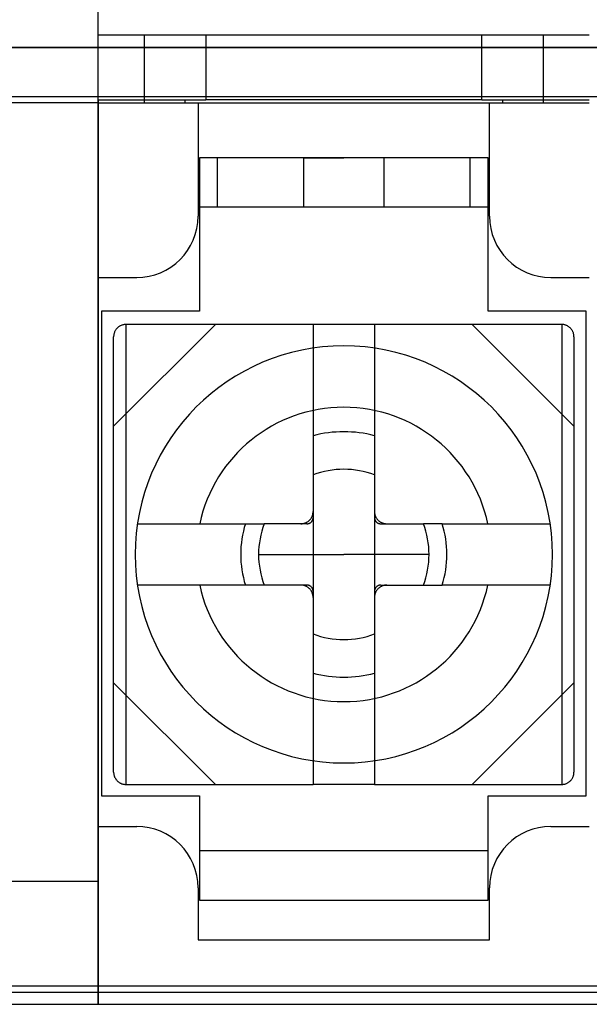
# Model space of a CAD drawing. Header units: millimetres. Extents: x -93 to 0, y 0 to 191.
# Tile 17 of 150: x -58.48 to -49.2, y 0 to 16.05. Entities that reach past the tile are written whole.
import ezdxf

# ---------------------------------------------------------------- set-up
doc = ezdxf.new("R2010")
doc.units = ezdxf.units.MM
doc.layers.add('MAIN-1', color=7, linetype='Continuous')
doc.layers.add('MAIN-2', color=7, linetype='Continuous')

msp = doc.modelspace()

# ---------------------------------------------------------------- linework, layer by layer
at = {"layer": 'MAIN-1'}
msp.add_line((-92, 0), (-1, 0), dxfattribs=at)
at = {"layer": 'MAIN-2'}
for p, q in [((-57.2, 0), (-57.2, 18)), ((-57.2, 15.8), (-57.2, 15.8)), ((-56.45, 15.8), (-57.2, 15.8)), ((-55.45, 15.8), (-56.45, 15.8)), ((-56.45, 14.7), (-56.45, 15.8)), ((-55.45, 15.8), (-55.45, 14.75)), ((-50.95, 15.8), (-55.45, 15.8)), ((-50.95, 14.75), (-50.95, 15.8)), ((-49.95, 15.8), (-50.95, 15.8)), ((-49.95, 15.8), (-49.95, 14.7)), ((-49.2, 15.8), (-49.95, 15.8)), ((-2.1, 15.6), (-90.9, 15.6)), ((-89.4, 15.6), (-3.6, 15.6)), ((-89.4, 14.8), (-3.6, 14.8)), ((-57.2, 14.7), (-58.7, 14.7)), ((-57.2, 14.75), (-57.2, 14.75)), ((-57.2, 14.75), (-57.2, 11.85)), ((-57.2, 14.75), (-55.789, 14.75)), ((-57.2, 14.7), (-57.2, 14.7)), ((-57.2, 14.7), (-49.2, 14.7)), ((-55.789, 14.75), (-55.789, 14.7)), ((-55.789, 14.75), (-55.45, 14.75)), ((-55.575, 14.7), (-55.575, 14.7)), ((-55.575, 14.7), (-55.575, 12.85)), ((-50.95, 14.75), (-55.45, 14.75)), ((-50.95, 14.75), (-50.611, 14.75)), ((-50.825, 14.7), (-50.825, 14.7)), ((-50.825, 12.85), (-50.825, 14.7)), ((-50.611, 14.7), (-50.611, 14.75)), ((-50.611, 14.75), (-49.2, 14.75)), ((-50.85, 13.8), (-55.55, 13.8)), ((-55.55, 13.8), (-55.55, 11.3)), ((-55.26, 13), (-55.26, 13.8)), ((-53.85, 13.8), (-55.26, 13.8)), ((-53.85, 13.8), (-53.2, 13.8)), ((-53.85, 13), (-53.85, 13.8)), ((-53.85, 13.8), (-53.85, 13.8)), ((-52.55, 13.8), (-53.2, 13.8)), ((-52.55, 13.8), (-52.55, 13.8)), ((-51.14, 13.8), (-52.55, 13.8)), ((-52.55, 13.8), (-52.55, 13)), ((-51.14, 13), (-51.14, 13.8)), ((-50.85, 11.3), (-50.85, 13.8)), ((-55.575, 12.85), (-55.575, 12.85)), ((-55.55, 13), (-50.85, 13)), ((-55.26, 13), (-53.85, 13)), ((-53.85, 13), (-53.2, 13)), ((-53.85, 13), (-53.85, 13)), ((-53.2, 13), (-52.55, 13)), ((-52.55, 13), (-51.14, 13)), ((-52.55, 13), (-52.55, 13)), ((-50.825, 12.85), (-50.825, 12.85)), ((-57.2, 11.85), (-57.2, 2.9)), ((-57.2, 11.85), (-56.575, 11.85)), ((-57.2, 11.85), (-57.2, 11.85)), ((-56.575, 11.85), (-56.575, 11.85)), ((-49.825, 11.85), (-49.825, 11.85)), ((-49.825, 11.85), (-49.2, 11.85)), ((-55.55, 11.3), (-57.15, 11.3)), ((-57.15, 11.3), (-57.15, 3.4)), ((-57.15, 11.3), (-57.15, 11.3)), ((-55.55, 11.3), (-55.55, 11.3)), ((-49.25, 11.3), (-50.85, 11.3)), ((-50.85, 11.3), (-50.85, 11.3)), ((-49.25, 3.4), (-49.25, 11.3)), ((-49.25, 11.3), (-49.25, 11.3)), ((-55.293, 11.085), (-56.95, 9.428)), ((-56.801, 11.078), (-56.81, 11.076)), ((-56.791, 11.081), (-56.801, 11.078)), ((-56.781, 11.083), (-56.791, 11.081)), ((-56.771, 11.084), (-56.781, 11.083)), ((-56.761, 11.085), (-56.771, 11.084)), ((-56.75, 11.085), (-56.761, 11.085)), ((-56.75, 11.085), (-56.75, 11.085)), ((-56.478, 11.085), (-56.75, 11.085)), ((-56.75, 11.085), (-56.75, 3.585)), ((-56.204, 11.085), (-56.478, 11.085)), ((-55.929, 11.085), (-56.204, 11.085)), ((-55.652, 11.085), (-55.929, 11.085)), ((-55.375, 11.085), (-55.652, 11.085)), ((-55.097, 11.085), (-55.375, 11.085)), ((-54.818, 11.085), (-55.097, 11.085)), ((-54.539, 11.085), (-54.818, 11.085)), ((-54.259, 11.085), (-54.539, 11.085)), ((-53.98, 11.085), (-54.259, 11.085)), ((-53.7, 11.085), (-53.98, 11.085)), ((-53.7, 11.085), (-53.7, 11.085)), ((-52.7, 11.085), (-53.7, 11.085)), ((-53.7, 11.085), (-53.7, 3.585)), ((-52.7, 11.085), (-52.7, 11.085)), ((-52.421, 11.085), (-52.7, 11.085)), ((-52.7, 11.085), (-52.7, 3.585)), ((-52.141, 11.085), (-52.421, 11.085)), ((-51.862, 11.085), (-52.141, 11.085)), ((-51.583, 11.085), (-51.862, 11.085)), ((-51.304, 11.085), (-51.583, 11.085)), ((-51.025, 11.085), (-51.304, 11.085)), ((-49.45, 9.428), (-51.107, 11.085)), ((-50.746, 11.085), (-51.025, 11.085)), ((-50.468, 11.085), (-50.746, 11.085)), ((-50.191, 11.085), (-50.468, 11.085)), ((-49.918, 11.085), (-50.191, 11.085)), ((-49.65, 11.085), (-49.918, 11.085)), ((-49.65, 11.085), (-49.65, 11.085)), ((-49.641, 11.085), (-49.65, 11.085)), ((-49.65, 11.085), (-49.65, 3.585)), ((-49.632, 11.084), (-49.641, 11.085)), ((-49.623, 11.083), (-49.632, 11.084)), ((-49.614, 11.082), (-49.623, 11.083)), ((-49.605, 11.08), (-49.614, 11.082)), ((-49.597, 11.078), (-49.605, 11.08)), ((-49.588, 11.075), (-49.597, 11.078)), ((-56.946, 10.926), (-56.948, 10.916)), ((-56.943, 10.936), (-56.946, 10.926)), ((-56.941, 10.945), (-56.943, 10.936)), ((-56.938, 10.955), (-56.941, 10.945)), ((-56.934, 10.964), (-56.938, 10.955)), ((-56.93, 10.973), (-56.934, 10.964)), ((-56.925, 10.982), (-56.93, 10.973)), ((-56.92, 10.99), (-56.925, 10.982)), ((-56.914, 10.999), (-56.92, 10.99)), ((-56.908, 11.007), (-56.914, 10.999)), ((-56.902, 11.015), (-56.908, 11.007)), ((-56.895, 11.023), (-56.902, 11.015)), ((-56.887, 11.03), (-56.895, 11.023)), ((-56.88, 11.037), (-56.887, 11.03)), ((-56.871, 11.044), (-56.88, 11.037)), ((-56.863, 11.05), (-56.871, 11.044)), ((-56.854, 11.056), (-56.863, 11.05)), ((-56.846, 11.061), (-56.854, 11.056)), ((-56.837, 11.065), (-56.846, 11.061)), ((-56.828, 11.069), (-56.837, 11.065)), ((-56.819, 11.073), (-56.828, 11.069)), ((-56.81, 11.076), (-56.819, 11.073)), ((-49.58, 11.073), (-49.588, 11.075)), ((-49.573, 11.07), (-49.58, 11.073)), ((-49.565, 11.066), (-49.573, 11.07)), ((-49.557, 11.062), (-49.565, 11.066)), ((-49.55, 11.058), (-49.557, 11.062)), ((-49.542, 11.053), (-49.55, 11.058)), ((-49.535, 11.048), (-49.542, 11.053)), ((-49.527, 11.043), (-49.535, 11.048)), ((-49.52, 11.037), (-49.527, 11.043)), ((-49.513, 11.031), (-49.52, 11.037)), ((-49.506, 11.024), (-49.513, 11.031)), ((-49.5, 11.017), (-49.506, 11.024)), ((-49.494, 11.01), (-49.5, 11.017)), ((-49.488, 11.003), (-49.494, 11.01)), ((-49.483, 10.995), (-49.488, 11.003)), ((-49.478, 10.987), (-49.483, 10.995)), ((-49.474, 10.98), (-49.478, 10.987)), ((-49.47, 10.972), (-49.474, 10.98)), ((-49.466, 10.964), (-49.47, 10.972)), ((-49.463, 10.956), (-49.466, 10.964)), ((-49.46, 10.948), (-49.463, 10.956)), ((-49.458, 10.94), (-49.46, 10.948)), ((-49.455, 10.931), (-49.458, 10.94)), ((-49.454, 10.922), (-49.455, 10.931)), ((-49.452, 10.913), (-49.454, 10.922)), ((-56.949, 10.906), (-56.95, 10.895)), ((-56.95, 10.895), (-56.95, 10.885)), ((-56.95, 10.885), (-56.95, 10.885)), ((-56.95, 3.785), (-56.95, 10.885)), ((-56.948, 10.916), (-56.949, 10.906)), ((-49.451, 10.904), (-49.452, 10.913)), ((-49.45, 10.895), (-49.451, 10.904)), ((-49.45, 10.885), (-49.45, 10.895)), ((-49.45, 10.885), (-49.45, 10.885)), ((-49.45, 10.885), (-49.45, 3.785)), ((-53.2, 10.735), (-53.2, 10.735)), ((-53.7, 8.026), (-53.7, 8.035)), ((-52.7, 8.035), (-52.7, 8.025)), ((-53.797, 7.864), (-53.79, 7.868)), ((-53.79, 7.868), (-53.782, 7.873)), ((-53.782, 7.873), (-53.775, 7.879)), ((-53.775, 7.879), (-53.768, 7.885)), ((-53.768, 7.885), (-53.762, 7.891)), ((-53.762, 7.891), (-53.755, 7.897)), ((-53.755, 7.897), (-53.749, 7.904)), ((-53.749, 7.904), (-53.743, 7.911)), ((-53.743, 7.911), (-53.738, 7.918)), ((-53.738, 7.918), (-53.733, 7.925)), ((-53.733, 7.925), (-53.728, 7.932)), ((-53.728, 7.932), (-53.724, 7.94)), ((-53.728, 7.866), (-53.725, 7.869)), ((-53.725, 7.869), (-53.723, 7.873)), ((-53.724, 7.94), (-53.72, 7.948)), ((-53.723, 7.873), (-53.72, 7.876)), ((-53.72, 7.948), (-53.716, 7.956)), ((-53.72, 7.876), (-53.718, 7.879)), ((-53.718, 7.879), (-53.715, 7.883)), ((-53.716, 7.956), (-53.713, 7.964)), ((-53.715, 7.883), (-53.713, 7.887)), ((-53.713, 7.964), (-53.71, 7.972)), ((-53.713, 7.887), (-53.711, 7.891)), ((-53.711, 7.891), (-53.709, 7.895)), ((-53.71, 7.972), (-53.707, 7.981)), ((-53.709, 7.895), (-53.707, 7.899)), ((-53.707, 7.981), (-53.705, 7.99)), ((-53.707, 7.899), (-53.706, 7.903)), ((-53.706, 7.903), (-53.704, 7.908)), ((-53.705, 7.99), (-53.703, 7.998)), ((-53.704, 7.908), (-53.703, 7.913)), ((-53.703, 7.998), (-53.702, 8.007)), ((-53.703, 7.913), (-53.702, 7.917)), ((-53.702, 8.007), (-53.701, 8.016)), ((-53.702, 7.917), (-53.701, 7.922)), ((-53.701, 8.016), (-53.7, 8.026)), ((-53.701, 7.927), (-53.7, 7.932)), ((-53.701, 7.922), (-53.701, 7.927)), ((-53.7, 7.932), (-53.7, 7.937)), ((-52.7, 8.025), (-52.699, 8.016)), ((-52.7, 7.937), (-52.7, 7.932)), ((-52.7, 7.932), (-52.699, 7.927)), ((-52.699, 8.016), (-52.698, 8.007)), ((-52.699, 7.927), (-52.699, 7.922)), ((-52.699, 7.922), (-52.698, 7.917)), ((-52.698, 8.007), (-52.697, 7.998)), ((-52.698, 7.917), (-52.697, 7.913)), ((-52.697, 7.998), (-52.695, 7.989)), ((-52.697, 7.913), (-52.696, 7.908)), ((-52.696, 7.908), (-52.694, 7.903)), ((-52.695, 7.989), (-52.692, 7.98)), ((-52.694, 7.903), (-52.693, 7.899)), ((-52.693, 7.899), (-52.691, 7.895)), ((-52.692, 7.98), (-52.69, 7.972)), ((-52.691, 7.895), (-52.689, 7.891)), ((-52.69, 7.972), (-52.687, 7.964)), ((-52.689, 7.891), (-52.687, 7.887)), ((-52.687, 7.964), (-52.684, 7.956)), ((-52.687, 7.887), (-52.685, 7.883)), ((-52.685, 7.883), (-52.682, 7.879)), ((-52.684, 7.956), (-52.68, 7.948)), ((-52.682, 7.879), (-52.68, 7.876)), ((-52.68, 7.948), (-52.676, 7.94)), ((-52.68, 7.876), (-52.677, 7.873)), ((-52.677, 7.873), (-52.675, 7.869)), ((-52.676, 7.94), (-52.671, 7.932)), ((-52.675, 7.869), (-52.672, 7.866)), ((-52.671, 7.932), (-52.667, 7.925)), ((-52.667, 7.925), (-52.662, 7.917)), ((-52.662, 7.917), (-52.656, 7.91)), ((-52.656, 7.91), (-52.65, 7.903)), ((-52.65, 7.903), (-52.644, 7.897)), ((-52.644, 7.897), (-52.638, 7.89)), ((-52.638, 7.89), (-52.631, 7.884)), ((-52.631, 7.884), (-52.624, 7.879)), ((-52.624, 7.879), (-52.617, 7.873)), ((-52.617, 7.873), (-52.61, 7.868)), ((-52.61, 7.868), (-52.603, 7.863)), ((-56.563, 7.835), (-54.804, 7.835)), ((-54.804, 7.835), (-54.76, 7.835)), ((-54.76, 7.835), (-54.716, 7.835)), ((-54.716, 7.835), (-54.672, 7.835)), ((-54.672, 7.835), (-54.628, 7.835)), ((-54.628, 7.835), (-54.584, 7.835)), ((-54.584, 7.835), (-54.54, 7.835)), ((-54.54, 7.835), (-54.496, 7.835)), ((-54.361, 7.835), (-54.496, 7.835)), ((-54.24, 7.835), (-54.361, 7.835)), ((-54.132, 7.835), (-54.24, 7.835)), ((-54.035, 7.835), (-54.132, 7.835)), ((-53.95, 7.835), (-54.035, 7.835)), ((-53.873, 7.835), (-53.95, 7.835)), ((-53.9, 7.835), (-53.89, 7.835)), ((-53.89, 7.835), (-53.881, 7.836)), ((-53.881, 7.836), (-53.872, 7.837)), ((-53.802, 7.835), (-53.873, 7.835)), ((-53.872, 7.837), (-53.863, 7.839)), ((-53.863, 7.839), (-53.854, 7.84)), ((-53.854, 7.84), (-53.845, 7.843)), ((-53.845, 7.843), (-53.837, 7.845)), ((-53.837, 7.845), (-53.829, 7.848)), ((-53.829, 7.848), (-53.821, 7.851)), ((-53.821, 7.851), (-53.813, 7.855)), ((-53.813, 7.855), (-53.805, 7.859)), ((-53.805, 7.859), (-53.797, 7.864)), ((-53.802, 7.835), (-53.797, 7.835)), ((-53.797, 7.835), (-53.792, 7.836)), ((-53.792, 7.836), (-53.787, 7.836)), ((-53.787, 7.836), (-53.782, 7.837)), ((-53.782, 7.837), (-53.778, 7.838)), ((-53.778, 7.838), (-53.773, 7.839)), ((-53.773, 7.839), (-53.768, 7.841)), ((-53.768, 7.841), (-53.764, 7.842)), ((-53.764, 7.842), (-53.76, 7.844)), ((-53.76, 7.844), (-53.756, 7.846)), ((-53.756, 7.846), (-53.752, 7.848)), ((-53.752, 7.848), (-53.748, 7.85)), ((-53.748, 7.85), (-53.744, 7.853)), ((-53.744, 7.853), (-53.741, 7.855)), ((-53.741, 7.855), (-53.737, 7.858)), ((-53.737, 7.858), (-53.734, 7.86)), ((-53.734, 7.86), (-53.731, 7.863)), ((-53.731, 7.863), (-53.728, 7.866)), ((-52.672, 7.866), (-52.669, 7.863)), ((-52.669, 7.863), (-52.666, 7.86)), ((-52.666, 7.86), (-52.662, 7.858)), ((-52.662, 7.858), (-52.659, 7.855)), ((-52.659, 7.855), (-52.656, 7.853)), ((-52.656, 7.853), (-52.652, 7.85)), ((-52.652, 7.85), (-52.648, 7.848)), ((-52.648, 7.848), (-52.644, 7.846)), ((-52.644, 7.846), (-52.64, 7.844)), ((-52.64, 7.844), (-52.636, 7.842)), ((-52.636, 7.842), (-52.632, 7.841)), ((-52.632, 7.841), (-52.627, 7.839)), ((-52.627, 7.839), (-52.622, 7.838)), ((-52.622, 7.838), (-52.618, 7.837)), ((-52.618, 7.837), (-52.613, 7.836)), ((-52.613, 7.836), (-52.608, 7.836)), ((-52.608, 7.836), (-52.603, 7.835)), ((-52.603, 7.863), (-52.595, 7.859)), ((-52.603, 7.835), (-52.598, 7.835)), ((-52.598, 7.835), (-52.527, 7.835)), ((-52.595, 7.859), (-52.587, 7.855)), ((-52.587, 7.855), (-52.579, 7.851)), ((-52.579, 7.851), (-52.571, 7.848)), ((-52.571, 7.848), (-52.563, 7.845)), ((-52.563, 7.845), (-52.554, 7.843)), ((-52.554, 7.843), (-52.546, 7.84)), ((-52.546, 7.84), (-52.537, 7.838)), ((-52.537, 7.838), (-52.528, 7.837)), ((-52.528, 7.837), (-52.519, 7.836)), ((-52.527, 7.835), (-52.45, 7.835)), ((-52.519, 7.836), (-52.509, 7.835)), ((-52.509, 7.835), (-52.5, 7.835)), ((-52.45, 7.835), (-52.365, 7.835)), ((-52.365, 7.835), (-52.268, 7.835)), ((-52.268, 7.835), (-52.16, 7.835)), ((-52.16, 7.835), (-52.039, 7.835)), ((-52.039, 7.835), (-51.904, 7.835)), ((-51.862, 7.835), (-51.904, 7.835)), ((-51.819, 7.835), (-51.862, 7.835)), ((-51.775, 7.835), (-51.819, 7.835)), ((-51.731, 7.835), (-51.775, 7.835)), ((-51.687, 7.835), (-51.731, 7.835)), ((-51.642, 7.835), (-51.687, 7.835)), ((-51.596, 7.835), (-51.642, 7.835)), ((-51.596, 7.835), (-49.837, 7.835)), ((-54.589, 7.335), (-53.2, 7.335)), ((-51.811, 7.335), (-53.2, 7.335)), ((-54.804, 6.835), (-56.563, 6.835)), ((-54.76, 6.835), (-54.804, 6.835)), ((-54.716, 6.835), (-54.76, 6.835)), ((-54.672, 6.835), (-54.716, 6.835)), ((-54.628, 6.835), (-54.672, 6.835)), ((-54.584, 6.835), (-54.628, 6.835)), ((-54.54, 6.835), (-54.584, 6.835)), ((-54.496, 6.835), (-54.54, 6.835)), ((-54.361, 6.835), (-54.496, 6.835)), ((-54.24, 6.835), (-54.361, 6.835)), ((-54.132, 6.835), (-54.24, 6.835)), ((-54.035, 6.835), (-54.132, 6.835)), ((-53.95, 6.835), (-54.035, 6.835)), ((-53.873, 6.835), (-53.95, 6.835)), ((-53.891, 6.835), (-53.9, 6.835)), ((-53.881, 6.834), (-53.891, 6.835)), ((-53.872, 6.833), (-53.881, 6.834)), ((-53.802, 6.835), (-53.873, 6.835)), ((-53.863, 6.832), (-53.872, 6.833)), ((-53.854, 6.83), (-53.863, 6.832)), ((-53.846, 6.828), (-53.854, 6.83)), ((-53.837, 6.825), (-53.846, 6.828)), ((-53.829, 6.822), (-53.837, 6.825)), ((-53.821, 6.819), (-53.829, 6.822)), ((-53.813, 6.815), (-53.821, 6.819)), ((-53.805, 6.811), (-53.813, 6.815)), ((-53.797, 6.807), (-53.805, 6.811)), ((-53.797, 6.835), (-53.802, 6.835)), ((-53.792, 6.835), (-53.797, 6.835)), ((-53.79, 6.802), (-53.797, 6.807)), ((-53.787, 6.834), (-53.792, 6.835)), ((-53.783, 6.797), (-53.79, 6.802)), ((-53.782, 6.833), (-53.787, 6.834)), ((-53.776, 6.792), (-53.783, 6.797)), ((-53.778, 6.832), (-53.782, 6.833)), ((-53.773, 6.831), (-53.778, 6.832)), ((-53.769, 6.786), (-53.776, 6.792)), ((-53.768, 6.829), (-53.773, 6.831)), ((-53.762, 6.78), (-53.769, 6.786)), ((-53.764, 6.828), (-53.768, 6.829)), ((-53.76, 6.826), (-53.764, 6.828)), ((-53.756, 6.773), (-53.762, 6.78)), ((-53.756, 6.824), (-53.76, 6.826)), ((-53.752, 6.822), (-53.756, 6.824)), ((-53.75, 6.767), (-53.756, 6.773)), ((-53.748, 6.82), (-53.752, 6.822)), ((-53.744, 6.76), (-53.75, 6.767)), ((-53.744, 6.817), (-53.748, 6.82)), ((-53.741, 6.815), (-53.744, 6.817)), ((-53.738, 6.753), (-53.744, 6.76)), ((-53.738, 6.812), (-53.741, 6.815)), ((-53.734, 6.81), (-53.738, 6.812)), ((-53.733, 6.746), (-53.738, 6.753)), ((-53.731, 6.807), (-53.734, 6.81)), ((-53.729, 6.738), (-53.733, 6.746)), ((-53.728, 6.804), (-53.731, 6.807)), ((-53.725, 6.801), (-53.728, 6.804)), ((-53.723, 6.798), (-53.725, 6.801)), ((-53.72, 6.794), (-53.723, 6.798)), ((-53.718, 6.791), (-53.72, 6.794)), ((-53.715, 6.787), (-53.718, 6.791)), ((-53.713, 6.783), (-53.715, 6.787)), ((-53.711, 6.779), (-53.713, 6.783)), ((-53.709, 6.775), (-53.711, 6.779)), ((-53.707, 6.771), (-53.709, 6.775)), ((-53.706, 6.767), (-53.707, 6.771)), ((-53.704, 6.762), (-53.706, 6.767)), ((-53.703, 6.757), (-53.704, 6.762)), ((-53.702, 6.753), (-53.703, 6.757)), ((-53.701, 6.748), (-53.702, 6.753)), ((-53.701, 6.743), (-53.701, 6.748)), ((-53.7, 6.738), (-53.701, 6.743)), ((-52.699, 6.743), (-52.7, 6.738)), ((-52.698, 6.753), (-52.699, 6.748)), ((-52.699, 6.748), (-52.699, 6.743)), ((-52.697, 6.757), (-52.698, 6.753)), ((-52.696, 6.762), (-52.697, 6.757)), ((-52.694, 6.767), (-52.696, 6.762)), ((-52.693, 6.771), (-52.694, 6.767)), ((-52.691, 6.775), (-52.693, 6.771)), ((-52.689, 6.779), (-52.691, 6.775)), ((-52.687, 6.783), (-52.689, 6.779)), ((-52.685, 6.787), (-52.687, 6.783)), ((-52.682, 6.791), (-52.685, 6.787)), ((-52.68, 6.794), (-52.682, 6.791)), ((-52.677, 6.798), (-52.68, 6.794)), ((-52.675, 6.801), (-52.677, 6.798)), ((-52.672, 6.804), (-52.675, 6.801)), ((-52.669, 6.807), (-52.672, 6.804)), ((-52.667, 6.745), (-52.672, 6.738)), ((-52.666, 6.81), (-52.669, 6.807)), ((-52.662, 6.752), (-52.667, 6.745)), ((-52.663, 6.812), (-52.666, 6.81)), ((-52.659, 6.815), (-52.663, 6.812)), ((-52.657, 6.76), (-52.662, 6.752)), ((-52.656, 6.817), (-52.659, 6.815)), ((-52.651, 6.766), (-52.657, 6.76)), ((-52.652, 6.82), (-52.656, 6.817)), ((-52.648, 6.822), (-52.652, 6.82)), ((-52.645, 6.773), (-52.651, 6.766)), ((-52.644, 6.824), (-52.648, 6.822)), ((-52.638, 6.779), (-52.645, 6.773)), ((-52.64, 6.826), (-52.644, 6.824)), ((-52.636, 6.828), (-52.64, 6.826)), ((-52.632, 6.785), (-52.638, 6.779)), ((-52.632, 6.829), (-52.636, 6.828)), ((-52.627, 6.831), (-52.632, 6.829)), ((-52.625, 6.791), (-52.632, 6.785)), ((-52.622, 6.832), (-52.627, 6.831)), ((-52.618, 6.797), (-52.625, 6.791)), ((-52.618, 6.833), (-52.622, 6.832)), ((-52.613, 6.834), (-52.618, 6.833)), ((-52.61, 6.802), (-52.618, 6.797)), ((-52.608, 6.835), (-52.613, 6.834)), ((-52.603, 6.806), (-52.61, 6.802)), ((-52.603, 6.835), (-52.608, 6.835)), ((-52.598, 6.835), (-52.603, 6.835)), ((-52.595, 6.811), (-52.603, 6.806)), ((-52.598, 6.835), (-52.527, 6.835)), ((-52.587, 6.815), (-52.595, 6.811)), ((-52.579, 6.819), (-52.587, 6.815)), ((-52.571, 6.822), (-52.579, 6.819)), ((-52.563, 6.825), (-52.571, 6.822)), ((-52.555, 6.827), (-52.563, 6.825)), ((-52.546, 6.83), (-52.555, 6.827)), ((-52.537, 6.832), (-52.546, 6.83)), ((-52.528, 6.833), (-52.537, 6.832)), ((-52.519, 6.834), (-52.528, 6.833)), ((-52.527, 6.835), (-52.45, 6.835)), ((-52.51, 6.835), (-52.519, 6.834)), ((-52.5, 6.835), (-52.51, 6.835)), ((-52.45, 6.835), (-52.365, 6.835)), ((-52.365, 6.835), (-52.268, 6.835)), ((-52.268, 6.835), (-52.16, 6.835)), ((-52.16, 6.835), (-52.039, 6.835)), ((-52.039, 6.835), (-51.904, 6.835)), ((-51.904, 6.835), (-51.862, 6.835)), ((-51.862, 6.835), (-51.819, 6.835)), ((-51.819, 6.835), (-51.775, 6.835)), ((-51.775, 6.835), (-51.731, 6.835)), ((-51.731, 6.835), (-51.687, 6.835)), ((-51.687, 6.835), (-51.642, 6.835)), ((-51.642, 6.835), (-51.596, 6.835)), ((-49.837, 6.835), (-51.596, 6.835)), ((-53.724, 6.73), (-53.729, 6.738)), ((-53.72, 6.723), (-53.724, 6.73)), ((-53.716, 6.715), (-53.72, 6.723)), ((-53.713, 6.706), (-53.716, 6.715)), ((-53.71, 6.698), (-53.713, 6.706)), ((-53.708, 6.69), (-53.71, 6.698)), ((-53.705, 6.681), (-53.708, 6.69)), ((-53.703, 6.672), (-53.705, 6.681)), ((-53.702, 6.663), (-53.703, 6.672)), ((-53.701, 6.654), (-53.702, 6.663)), ((-53.7, 6.645), (-53.701, 6.654)), ((-53.7, 6.733), (-53.7, 6.738)), ((-53.7, 6.635), (-53.7, 6.645)), ((-52.7, 6.738), (-52.7, 6.733)), ((-52.699, 6.654), (-52.7, 6.644)), ((-52.7, 6.644), (-52.7, 6.635)), ((-52.698, 6.663), (-52.699, 6.654)), ((-52.697, 6.672), (-52.698, 6.663)), ((-52.695, 6.681), (-52.697, 6.672)), ((-52.693, 6.689), (-52.695, 6.681)), ((-52.69, 6.698), (-52.693, 6.689)), ((-52.687, 6.706), (-52.69, 6.698)), ((-52.684, 6.714), (-52.687, 6.706)), ((-52.68, 6.722), (-52.684, 6.714)), ((-52.676, 6.73), (-52.68, 6.722)), ((-52.672, 6.738), (-52.676, 6.73)), ((-56.95, 5.242), (-55.293, 3.585)), ((-51.107, 3.585), (-49.45, 5.242)), ((-53.2, 3.935), (-53.2, 3.935)), ((-56.95, 3.785), (-56.95, 3.785)), ((-56.95, 3.785), (-56.95, 3.776)), ((-56.95, 3.776), (-56.949, 3.766)), ((-56.949, 3.766), (-56.948, 3.757)), ((-56.948, 3.757), (-56.946, 3.748)), ((-56.946, 3.748), (-56.945, 3.739)), ((-56.945, 3.739), (-56.942, 3.73)), ((-56.942, 3.73), (-56.94, 3.722)), ((-56.94, 3.722), (-56.937, 3.714)), ((-56.937, 3.714), (-56.934, 3.706)), ((-56.934, 3.706), (-56.93, 3.698)), ((-56.93, 3.698), (-56.926, 3.69)), ((-49.475, 3.688), (-49.47, 3.697)), ((-49.47, 3.697), (-49.466, 3.706)), ((-49.466, 3.706), (-49.462, 3.716)), ((-49.462, 3.716), (-49.459, 3.725)), ((-49.459, 3.725), (-49.456, 3.734)), ((-49.456, 3.734), (-49.454, 3.744)), ((-49.454, 3.744), (-49.452, 3.754)), ((-49.452, 3.754), (-49.451, 3.764)), ((-49.451, 3.764), (-49.45, 3.775)), ((-49.45, 3.785), (-49.45, 3.785)), ((-49.45, 3.775), (-49.45, 3.785)), ((-56.926, 3.69), (-56.922, 3.683)), ((-56.922, 3.683), (-56.917, 3.675)), ((-56.917, 3.675), (-56.912, 3.667)), ((-56.912, 3.667), (-56.906, 3.66)), ((-56.906, 3.66), (-56.9, 3.653)), ((-56.9, 3.653), (-56.894, 3.646)), ((-56.894, 3.646), (-56.887, 3.639)), ((-56.887, 3.639), (-56.88, 3.633)), ((-56.88, 3.633), (-56.873, 3.627)), ((-56.873, 3.627), (-56.865, 3.622)), ((-56.865, 3.622), (-56.858, 3.617)), ((-56.858, 3.617), (-56.85, 3.612)), ((-56.85, 3.612), (-56.843, 3.608)), ((-56.843, 3.608), (-56.835, 3.604)), ((-56.835, 3.604), (-56.827, 3.601)), ((-56.827, 3.601), (-56.82, 3.597)), ((-56.82, 3.597), (-56.812, 3.595)), ((-56.812, 3.595), (-56.803, 3.592)), ((-56.803, 3.592), (-56.795, 3.59)), ((-56.795, 3.59), (-56.786, 3.588)), ((-56.786, 3.588), (-56.777, 3.587)), ((-56.777, 3.587), (-56.768, 3.586)), ((-56.768, 3.586), (-56.759, 3.585)), ((-56.759, 3.585), (-56.75, 3.585)), ((-56.75, 3.585), (-56.478, 3.585)), ((-56.75, 3.585), (-56.75, 3.585)), ((-56.478, 3.585), (-56.204, 3.585)), ((-56.204, 3.585), (-55.929, 3.585)), ((-55.929, 3.585), (-55.652, 3.585)), ((-55.652, 3.585), (-55.375, 3.585)), ((-55.375, 3.585), (-55.097, 3.585)), ((-55.097, 3.585), (-54.818, 3.585)), ((-54.818, 3.585), (-54.539, 3.585)), ((-54.539, 3.585), (-54.259, 3.585)), ((-54.259, 3.585), (-53.98, 3.585)), ((-53.98, 3.585), (-53.7, 3.585)), ((-52.7, 3.585), (-53.7, 3.585)), ((-53.7, 3.585), (-53.7, 3.585)), ((-52.7, 3.585), (-52.421, 3.585)), ((-52.7, 3.585), (-52.7, 3.585)), ((-52.421, 3.585), (-52.141, 3.585)), ((-52.141, 3.585), (-51.862, 3.585)), ((-51.862, 3.585), (-51.583, 3.585)), ((-51.583, 3.585), (-51.304, 3.585)), ((-51.304, 3.585), (-51.025, 3.585)), ((-51.025, 3.585), (-50.746, 3.585)), ((-50.746, 3.585), (-50.468, 3.585)), ((-50.468, 3.585), (-50.191, 3.585)), ((-50.191, 3.585), (-49.918, 3.585)), ((-49.918, 3.585), (-49.65, 3.585)), ((-49.65, 3.585), (-49.65, 3.585)), ((-49.65, 3.585), (-49.639, 3.585)), ((-49.639, 3.585), (-49.629, 3.586)), ((-49.629, 3.586), (-49.619, 3.588)), ((-49.619, 3.588), (-49.609, 3.589)), ((-49.609, 3.589), (-49.599, 3.592)), ((-49.599, 3.592), (-49.59, 3.594)), ((-49.59, 3.594), (-49.581, 3.597)), ((-49.581, 3.597), (-49.572, 3.601)), ((-49.572, 3.601), (-49.563, 3.605)), ((-49.563, 3.605), (-49.554, 3.609)), ((-49.554, 3.609), (-49.546, 3.614)), ((-49.546, 3.614), (-49.537, 3.62)), ((-49.537, 3.62), (-49.529, 3.626)), ((-49.529, 3.626), (-49.52, 3.633)), ((-49.52, 3.633), (-49.513, 3.64)), ((-49.513, 3.64), (-49.505, 3.647)), ((-49.505, 3.647), (-49.498, 3.655)), ((-49.498, 3.655), (-49.492, 3.663)), ((-49.492, 3.663), (-49.486, 3.671)), ((-49.486, 3.671), (-49.48, 3.68)), ((-49.48, 3.68), (-49.475, 3.688)), ((-57.15, 3.4), (-55.55, 3.4)), ((-57.15, 3.4), (-57.15, 3.4)), ((-55.55, 3.4), (-55.55, 1.7)), ((-55.55, 3.4), (-55.55, 3.4)), ((-50.85, 1.7), (-50.85, 3.4)), ((-50.85, 3.4), (-49.25, 3.4)), ((-50.85, 3.4), (-50.85, 3.4)), ((-49.25, 3.4), (-49.25, 3.4)), ((-57.2, 2.9), (-56.575, 2.9)), ((-57.2, 2.9), (-57.2, 0)), ((-57.2, 2.9), (-57.2, 2.9)), ((-56.575, 2.9), (-56.575, 2.9)), ((-49.825, 2.9), (-49.2, 2.9)), ((-49.825, 2.9), (-49.825, 2.9)), ((-50.85, 2.5), (-55.55, 2.5)), ((-57.2, 2), (-58.7, 2)), ((-55.575, 1.9), (-55.575, 1.05)), ((-55.575, 1.9), (-55.575, 1.9)), ((-50.825, 1.05), (-50.825, 1.9)), ((-50.825, 1.9), (-50.825, 1.9)), ((-55.55, 1.7), (-50.85, 1.7)), ((-55.575, 1.05), (-50.825, 1.05)), ((-55.575, 1.05), (-55.575, 1.05)), ((-50.825, 1.05), (-50.825, 1.05)), ((-90.7, 0.3), (-2.3, 0.3)), ((-87.4, 0.2), (-5, 0.2)), ((-57.2, 0), (-57.2, 0)), ((-57.2, 0), (-57.2, 0))]:
    msp.add_line(p, q, dxfattribs=at)
for centre, radius, start, end in [((-56.575, 12.85), 1, 270, 0), ((-49.825, 12.85), 1, 180, 270), ((-53.2, 7.335), 3.4, 90, 270), ((-53.2, 7.335), 3.4, 270, 90), ((-53.2, 7.335), 2.4, 90, 167.9753), ((-53.2, 7.335), 2.4, 12.0247, 90), ((-53.2, 7.335), 2, 75.5216, 104.4783), ((-53.2, 7.335), 1.389, 68.8969, 111.1032), ((-53.2, 7.335), 1.68, 162.6841, 180), ((-53.2, 7.335), 1.389, 158.8978, 180), ((-53.2, 7.335), 1.389, 0, 21.1025), ((-53.2, 7.335), 1.68, 0, 17.3159), ((-53.2, 7.335), 1.68, 180, 197.316), ((-53.2, 7.335), 1.389, 180, 201.1026), ((-53.2, 7.335), 1.389, 338.8977, 0), ((-53.2, 7.335), 1.68, 342.6842, 0), ((-53.2, 7.335), 2.4, 192.0247, 270), ((-53.2, 7.335), 2.4, 270, 347.9753), ((-53.2, 7.335), 1.389, 248.8973, 291.1028), ((-53.2, 7.335), 2, 255.5222, 284.478), ((-56.575, 1.9), 1, 0, 90), ((-49.825, 1.9), 1, 90, 180)]:
    msp.add_arc(centre, radius, start, end, dxfattribs=at)

doc.saveas('drawing.dxf')
